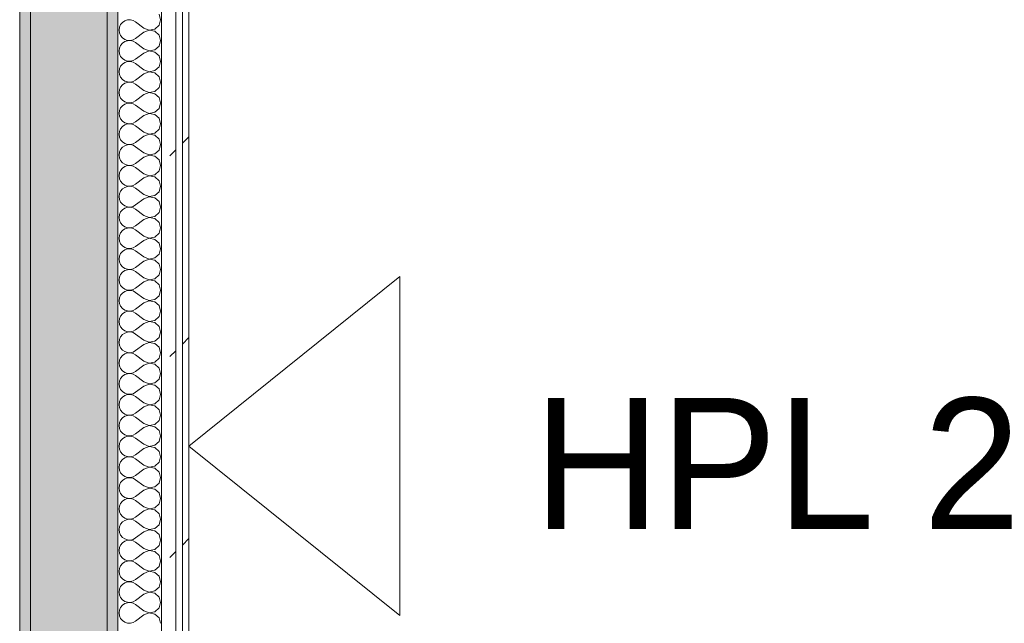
# Model space of a CAD drawing. Header units: millimetres. Extents: x -40968 to 77376, y -17881 to 4746.
# Tile 45 of 180: x -23118 to -22217, y 124 to 676. Entities that reach past the tile are written whole.
import ezdxf

# ---------------------------------------------------------------- set-up
doc = ezdxf.new("R2010")
doc.units = ezdxf.units.MM
doc.header["$MEASUREMENT"] = 0
doc.linetypes.add('Wipeout_Contour', pattern=[1000, 0, -1000])
doc.layers.add('12_FAÇ_Façana', color=7, linetype='Continuous')
doc.layers.add('Nuevo_08_E_Envans secs', color=7, linetype='Continuous')
for name, color, linetype, lineweight, true_color in [('12_FAÇ_Façana_Pluma_Nº__102', 7, 'Continuous', 5, 0xcccccc), ('12_FAÇ_Façana_Pluma_Nº__176', 7, 'Continuous', 15, 0x93a0c6), ('Nuevo_08_E_Envans secs_Pluma_Nº__102', 7, 'Continuous', 5, 0xcccccc), ('Nuevo_08_E_Envans secs_Pluma_Nº__171', 171, 'Continuous', 13, 0xaaaaff), ('Nuevo_08_E_Envans secs_Pluma_Nº__177', 7, 'Continuous', 15, 0xf7e046)]:
    doc.layers.add(name, color=color, linetype=linetype, lineweight=lineweight, true_color=true_color)
for name, color, linetype, lineweight in [('12_FAÇ_Façana_Pluma_Nº__7', 7, 'Continuous', 5), ('Nuevo_01_2D_Acabats_Pluma_Nº__20', 1, 'Continuous', 5), ('Nuevo_08_E_Envans secs_Pluma_Nº__1', 7, 'Continuous', 5)]:
    doc.layers.add(name, color=color, linetype=linetype, lineweight=lineweight)
doc.styles.add('Estilo_Generado_1', font='txt')
pattern_1 = [(45, (0, 0), (-183.8478, 183.8478), [195, -65]), (45, (7e-14, 183.85), (-183.8478, 183.8478), [195, -65])]

# ---------------------------------------------------------------- blocks, each defined once
blk = doc.blocks.new('Muro_60_5', base_point=(-23028.42, -1193.98))
at = {"layer": '12_FAÇ_Façana_Pluma_Nº__102', "linetype": 'Continuous', "lineweight": 0, "true_color": 0xe5e5e5}
blk.add_hatch(color=254, dxfattribs=at).paths.add_polyline_path([(-23108.42, 2009.55), (-23108.42, -1193.98), (-23038.42, -1193.98), (-23038.42, 2009.55)])
at = {"layer": '12_FAÇ_Façana_Pluma_Nº__176', "linetype": 'Continuous', "lineweight": 0, "true_color": 0x495063}
for points in [[(-23036.6, 2099.55), (-23038.42, 2097.33), (-23038.42, -1153.98), (-23028.42, -1153.98), (-23028.42, 2099.55)], [(-23118.42, 1999.55), (-23118.42, -1153.98), (-23108.42, -1153.98), (-23108.42, 1999.55)]]:
    blk.add_hatch(color=251, dxfattribs=at).paths.add_polyline_path(points)
at = {"layer": '12_FAÇ_Façana_Pluma_Nº__7', "color": 7, "linetype": 'Continuous', "lineweight": 5}
for p, q in [((-23108.42, 2009.55), (-23108.42, -1153.98)), ((-23038.42, -1153.98), (-23038.42, 2009.55))]:
    blk.add_line(p, q, dxfattribs=at)
at = {"layer": '12_FAÇ_Façana_Pluma_Nº__7', "color": 7, "linetype": 'Continuous', "lineweight": 5, "flags": 128}
for points in [[(-23028.42, -1153.98), (-23028.42, 2109.55)], [(-23118.42, 1999.55), (-23118.42, -1153.98)]]:
    blk.add_lwpolyline(points, dxfattribs=at)
blk = doc.blocks.new('*X227')
at = {"layer": 'Nuevo_08_E_Envans secs_Pluma_Nº__102', "color": 254, "linetype": 'Continuous', "lineweight": 5, "true_color": 0xcccccc}
for p, q in [((-22989.37, 676.19), (-22990.79, 681.2)), ((-23027.1, 669.27), (-23027.47, 666.67)), ((-23026.04, 671.67), (-23027.1, 669.27)), ((-23024.37, 673.7), (-23026.04, 671.67)), ((-23022.2, 675.19), (-23024.37, 673.7)), ((-23019.71, 676.02), (-23022.2, 675.19)), ((-23017.09, 676.15), (-23019.71, 676.02)), ((-23014.53, 675.56), (-23017.09, 676.15)), ((-23012.23, 674.29), (-23014.53, 675.56)), ((-23004.61, 668.57), (-23012.23, 674.29)), ((-23004.61, 668.57), (-22999.75, 666.71)), ((-22999.75, 666.71), (-22994.63, 667.67)), ((-22994.63, 667.67), (-22990.79, 671.18)), ((-22990.79, 671.18), (-22989.37, 676.19)), ((-23027.47, 666.67), (-23027.1, 664.06)), ((-23027.1, 664.06), (-23026.04, 661.66)), ((-23026.04, 661.66), (-23024.37, 659.64)), ((-23024.37, 659.64), (-23022.2, 658.15)), ((-23014.53, 657.78), (-23012.23, 659.05)), ((-23004.61, 664.76), (-23012.23, 659.05)), ((-22999.75, 666.63), (-23004.61, 664.76)), ((-22994.63, 665.66), (-22999.75, 666.63)), ((-22990.79, 662.15), (-22994.63, 665.66)), ((-22989.37, 657.14), (-22990.79, 662.15)), ((-23027.1, 650.22), (-23027.47, 647.62)), ((-23026.04, 652.63), (-23027.1, 650.22)), ((-23024.37, 654.65), (-23026.04, 652.63)), ((-23022.2, 656.14), (-23024.37, 654.65)), ((-23022.2, 658.15), (-23019.71, 657.31)), ((-23019.71, 656.98), (-23022.2, 656.14)), ((-23019.71, 657.31), (-23017.09, 657.18)), ((-23017.09, 657.1), (-23019.71, 656.98)), ((-23017.09, 657.18), (-23014.53, 657.78)), ((-23014.53, 656.51), (-23017.09, 657.1)), ((-23012.23, 655.24), (-23014.53, 656.51)), ((-23004.61, 649.52), (-23012.23, 655.24)), ((-23004.61, 649.52), (-22999.75, 647.66)), ((-22994.63, 648.62), (-22990.79, 652.14)), ((-22990.79, 652.14), (-22989.37, 657.14)), ((-23027.47, 647.62), (-23027.1, 645.02)), ((-23027.1, 645.02), (-23026.04, 642.61)), ((-23026.04, 642.61), (-23024.37, 640.59)), ((-23024.37, 640.59), (-23022.2, 639.1)), ((-23004.61, 645.71), (-23012.23, 640)), ((-22999.75, 647.58), (-23004.61, 645.71)), ((-22999.75, 647.66), (-22994.63, 648.62)), ((-22994.63, 646.61), (-22999.75, 647.58)), ((-22990.79, 643.1), (-22994.63, 646.61)), ((-22989.37, 638.1), (-22990.79, 643.1)), ((-23026.04, 633.58), (-23027.1, 631.17)), ((-23024.37, 635.6), (-23026.04, 633.58)), ((-23022.2, 637.09), (-23024.37, 635.6)), ((-23022.2, 639.1), (-23019.71, 638.26)), ((-23019.71, 637.93), (-23022.2, 637.09)), ((-23019.71, 638.26), (-23017.09, 638.13)), ((-23017.09, 638.06), (-23019.71, 637.93)), ((-23017.09, 638.13), (-23014.53, 638.73)), ((-23014.53, 637.46), (-23017.09, 638.06)), ((-23014.53, 638.73), (-23012.23, 640)), ((-23012.23, 636.19), (-23014.53, 637.46)), ((-23004.61, 630.48), (-23012.23, 636.19)), ((-22994.63, 629.58), (-22990.79, 633.09)), ((-22990.79, 633.09), (-22989.37, 638.1)), ((-23027.1, 631.17), (-23027.47, 628.57)), ((-23027.47, 628.57), (-23027.1, 625.97)), ((-23027.1, 625.97), (-23026.04, 623.56)), ((-23026.04, 623.56), (-23024.37, 621.54)), ((-23004.61, 626.67), (-23012.23, 620.95)), ((-23004.61, 630.48), (-22999.75, 628.61)), ((-22999.75, 628.53), (-23004.61, 626.67)), ((-22999.75, 628.61), (-22994.63, 629.58)), ((-22994.63, 627.57), (-22999.75, 628.53)), ((-22990.79, 624.05), (-22994.63, 627.57)), ((-22989.37, 619.05), (-22990.79, 624.05)), ((-23026.04, 614.53), (-23027.1, 612.13)), ((-23024.37, 616.55), (-23026.04, 614.53)), ((-23024.37, 621.54), (-23022.2, 620.05)), ((-23022.2, 618.04), (-23024.37, 616.55)), ((-23022.2, 620.05), (-23019.71, 619.21)), ((-23019.71, 618.88), (-23022.2, 618.04)), ((-23019.71, 619.21), (-23017.09, 619.09)), ((-23017.09, 619.01), (-23019.71, 618.88)), ((-23017.09, 619.09), (-23014.53, 619.68)), ((-23014.53, 618.41), (-23017.09, 619.01)), ((-23014.53, 619.68), (-23012.23, 620.95)), ((-23012.23, 617.14), (-23014.53, 618.41)), ((-23004.61, 611.43), (-23012.23, 617.14)), ((-22994.63, 610.53), (-22990.79, 614.04)), ((-22990.79, 614.04), (-22989.37, 619.05)), ((-23027.1, 612.13), (-23027.47, 609.52)), ((-23027.47, 609.52), (-23027.1, 606.92)), ((-23027.1, 606.92), (-23026.04, 604.52)), ((-23026.04, 604.52), (-23024.37, 602.49)), ((-23004.61, 607.62), (-23012.23, 601.9)), ((-23004.61, 611.43), (-22999.75, 609.56)), ((-22999.75, 609.49), (-23004.61, 607.62)), ((-22999.75, 609.56), (-22994.63, 610.53)), ((-22994.63, 608.52), (-22999.75, 609.49)), ((-22990.79, 605.01), (-22994.63, 608.52)), ((-22989.37, 600), (-22990.79, 605.01)), ((-23026.04, 595.48), (-23027.1, 593.08)), ((-23024.37, 597.51), (-23026.04, 595.48)), ((-23024.37, 602.49), (-23022.2, 601.01)), ((-23022.2, 598.99), (-23024.37, 597.51)), ((-23022.2, 601.01), (-23019.71, 600.17)), ((-23019.71, 599.83), (-23022.2, 598.99)), ((-23019.71, 600.17), (-23017.09, 600.04)), ((-23017.09, 599.96), (-23019.71, 599.83)), ((-23017.09, 600.04), (-23014.53, 600.63)), ((-23014.53, 599.37), (-23017.09, 599.96)), ((-23014.53, 600.63), (-23012.23, 601.9)), ((-23012.23, 598.1), (-23014.53, 599.37)), ((-23004.61, 592.38), (-23012.23, 598.1)), ((-22990.79, 594.99), (-22989.37, 600)), ((-23027.1, 593.08), (-23027.47, 590.48)), ((-23027.47, 590.48), (-23027.1, 587.87)), ((-23027.1, 587.87), (-23026.04, 585.47)), ((-23004.61, 588.57), (-23012.23, 582.86)), ((-23004.61, 592.38), (-22999.75, 590.51)), ((-22999.75, 590.44), (-23004.61, 588.57)), ((-22999.75, 590.51), (-22994.63, 591.48)), ((-22994.63, 589.47), (-22999.75, 590.44)), ((-22994.63, 591.48), (-22990.79, 594.99)), ((-22990.79, 585.96), (-22994.63, 589.47)), ((-23026.04, 585.47), (-23024.37, 583.45)), ((-23024.37, 578.46), (-23026.04, 576.44)), ((-23024.37, 583.45), (-23022.2, 581.96)), ((-23022.2, 579.95), (-23024.37, 578.46)), ((-23022.2, 581.96), (-23019.71, 581.12)), ((-23019.71, 580.79), (-23022.2, 579.95)), ((-23019.71, 581.12), (-23017.09, 580.99)), ((-23017.09, 580.91), (-23019.71, 580.79)), ((-23017.09, 580.99), (-23014.53, 581.59)), ((-23014.53, 580.32), (-23017.09, 580.91)), ((-23014.53, 581.59), (-23012.23, 582.86)), ((-23012.23, 579.05), (-23014.53, 580.32)), ((-23004.61, 573.33), (-23012.23, 579.05)), ((-22989.37, 580.95), (-22990.79, 585.96)), ((-22990.79, 575.95), (-22989.37, 580.95)), ((-23027.1, 574.03), (-23027.47, 571.43)), ((-23027.47, 571.43), (-23027.1, 568.83)), ((-23026.04, 576.44), (-23027.1, 574.03)), ((-23027.1, 568.83), (-23026.04, 566.42)), ((-23004.61, 569.52), (-23012.23, 563.81)), ((-23004.61, 573.33), (-22999.75, 571.47)), ((-22999.75, 571.39), (-23004.61, 569.52)), ((-22999.75, 571.47), (-22994.63, 572.43)), ((-22994.63, 570.42), (-22999.75, 571.39)), ((-22994.63, 572.43), (-22990.79, 575.95)), ((-22990.79, 566.91), (-22994.63, 570.42)), ((-23026.04, 566.42), (-23024.37, 564.4)), ((-23024.37, 559.41), (-23026.04, 557.39)), ((-23024.37, 564.4), (-23022.2, 562.91)), ((-23022.2, 560.9), (-23024.37, 559.41)), ((-23022.2, 562.91), (-23019.71, 562.07)), ((-23019.71, 561.74), (-23022.2, 560.9)), ((-23019.71, 562.07), (-23017.09, 561.94)), ((-23017.09, 561.87), (-23019.71, 561.74)), ((-23017.09, 561.94), (-23014.53, 562.54)), ((-23014.53, 561.27), (-23017.09, 561.87)), ((-23014.53, 562.54), (-23012.23, 563.81)), ((-23012.23, 560), (-23014.53, 561.27)), ((-23004.61, 554.29), (-23012.23, 560)), ((-22989.37, 561.9), (-22990.79, 566.91)), ((-22990.79, 556.9), (-22989.37, 561.9)), ((-23027.1, 554.98), (-23027.47, 552.38)), ((-23027.47, 552.38), (-23027.1, 549.78)), ((-23026.04, 557.39), (-23027.1, 554.98)), ((-23004.61, 550.48), (-23012.23, 544.76)), ((-23004.61, 554.29), (-22999.75, 552.42)), ((-22999.75, 552.34), (-23004.61, 550.48)), ((-22999.75, 552.42), (-22994.63, 553.39)), ((-22994.63, 551.38), (-22999.75, 552.34)), ((-22994.63, 553.39), (-22990.79, 556.9)), ((-22990.79, 547.86), (-22994.63, 551.38)), ((-23027.1, 549.78), (-23026.04, 547.37)), ((-23026.04, 547.37), (-23024.37, 545.35)), ((-23024.37, 545.35), (-23022.2, 543.86)), ((-23022.2, 541.85), (-23024.37, 540.36)), ((-23022.2, 543.86), (-23019.71, 543.02)), ((-23019.71, 542.69), (-23022.2, 541.85)), ((-23019.71, 543.02), (-23017.09, 542.9)), ((-23017.09, 542.82), (-23019.71, 542.69)), ((-23017.09, 542.9), (-23014.53, 543.49)), ((-23014.53, 542.22), (-23017.09, 542.82)), ((-23014.53, 543.49), (-23012.23, 544.76)), ((-23012.23, 540.95), (-23014.53, 542.22)), ((-22989.37, 542.86), (-22990.79, 547.86)), ((-22990.79, 537.85), (-22989.37, 542.86)), ((-23027.1, 535.94), (-23027.47, 533.33)), ((-23027.47, 533.33), (-23027.1, 530.73)), ((-23026.04, 538.34), (-23027.1, 535.94)), ((-23024.37, 540.36), (-23026.04, 538.34)), ((-23004.61, 535.24), (-23012.23, 540.95)), ((-23004.61, 535.24), (-22999.75, 533.37)), ((-22999.75, 533.29), (-23004.61, 531.43)), ((-22999.75, 533.37), (-22994.63, 534.34)), ((-22994.63, 532.33), (-22999.75, 533.29)), ((-22994.63, 534.34), (-22990.79, 537.85)), ((-22990.79, 528.82), (-22994.63, 532.33)), ((-23027.1, 530.73), (-23026.04, 528.33)), ((-23026.04, 528.33), (-23024.37, 526.3)), ((-23024.37, 526.3), (-23022.2, 524.81)), ((-23022.2, 524.81), (-23019.71, 523.98)), ((-23019.71, 523.64), (-23022.2, 522.8)), ((-23019.71, 523.98), (-23017.09, 523.85)), ((-23017.09, 523.77), (-23019.71, 523.64)), ((-23017.09, 523.85), (-23014.53, 524.44)), ((-23014.53, 523.18), (-23017.09, 523.77)), ((-23014.53, 524.44), (-23012.23, 525.71)), ((-23012.23, 521.9), (-23014.53, 523.18)), ((-23004.61, 531.43), (-23012.23, 525.71)), ((-22989.37, 523.81), (-22990.79, 528.82)), ((-22990.79, 518.8), (-22989.37, 523.81)), ((-23027.1, 516.89), (-23027.47, 514.29)), ((-23027.47, 514.29), (-23027.1, 511.68)), ((-23026.04, 519.29), (-23027.1, 516.89)), ((-23024.37, 521.32), (-23026.04, 519.29)), ((-23022.2, 522.8), (-23024.37, 521.32)), ((-23004.61, 516.19), (-23012.23, 521.9)), ((-23004.61, 516.19), (-22999.75, 514.32)), ((-22999.75, 514.25), (-23004.61, 512.38)), ((-22999.75, 514.32), (-22994.63, 515.29)), ((-22994.63, 513.28), (-22999.75, 514.25)), ((-22994.63, 515.29), (-22990.79, 518.8)), ((-23027.1, 511.68), (-23026.04, 509.28)), ((-23026.04, 509.28), (-23024.37, 507.26)), ((-23024.37, 507.26), (-23022.2, 505.77)), ((-23022.2, 505.77), (-23019.71, 504.93)), ((-23017.09, 504.8), (-23014.53, 505.4)), ((-23014.53, 505.4), (-23012.23, 506.67)), ((-23004.61, 512.38), (-23012.23, 506.67)), ((-22990.79, 509.77), (-22994.63, 513.28)), ((-22989.37, 504.76), (-22990.79, 509.77)), ((-23027.1, 497.84), (-23027.47, 495.24)), ((-23026.04, 500.25), (-23027.1, 497.84)), ((-23024.37, 502.27), (-23026.04, 500.25)), ((-23022.2, 503.76), (-23024.37, 502.27)), ((-23019.71, 504.6), (-23022.2, 503.76)), ((-23019.71, 504.93), (-23017.09, 504.8)), ((-23017.09, 504.72), (-23019.71, 504.6)), ((-23014.53, 504.13), (-23017.09, 504.72)), ((-23012.23, 502.86), (-23014.53, 504.13)), ((-23004.61, 497.14), (-23012.23, 502.86)), ((-23004.61, 497.14), (-22999.75, 495.28)), ((-22999.75, 495.28), (-22994.63, 496.24)), ((-22994.63, 496.24), (-22990.79, 499.75)), ((-22990.79, 499.75), (-22989.37, 504.76)), ((-23027.47, 495.24), (-23027.1, 492.64)), ((-23027.1, 492.64), (-23026.04, 490.23)), ((-23026.04, 490.23), (-23024.37, 488.21)), ((-23024.37, 488.21), (-23022.2, 486.72)), ((-23014.53, 486.35), (-23012.23, 487.62)), ((-23004.61, 493.33), (-23012.23, 487.62)), ((-22999.75, 495.2), (-23004.61, 493.33)), ((-22994.63, 494.23), (-22999.75, 495.2)), ((-22990.79, 490.72), (-22994.63, 494.23)), ((-22989.37, 485.71), (-22990.79, 490.72)), ((-23027.1, 478.79), (-23027.47, 476.19)), ((-23026.04, 481.2), (-23027.1, 478.79)), ((-23024.37, 483.22), (-23026.04, 481.2)), ((-23022.2, 484.71), (-23024.37, 483.22)), ((-23022.2, 486.72), (-23019.71, 485.88)), ((-23019.71, 485.55), (-23022.2, 484.71)), ((-23019.71, 485.88), (-23017.09, 485.75)), ((-23017.09, 485.68), (-23019.71, 485.55)), ((-23017.09, 485.75), (-23014.53, 486.35)), ((-23014.53, 485.08), (-23017.09, 485.68)), ((-23012.23, 483.81), (-23014.53, 485.08)), ((-23004.61, 478.1), (-23012.23, 483.81)), ((-23004.61, 478.1), (-22999.75, 476.23)), ((-22994.63, 477.2), (-22990.79, 480.71)), ((-22990.79, 480.71), (-22989.37, 485.71)), ((-23027.47, 476.19), (-23027.1, 473.59)), ((-23027.1, 473.59), (-23026.04, 471.18)), ((-23026.04, 471.18), (-23024.37, 469.16)), ((-23024.37, 469.16), (-23022.2, 467.67)), ((-23004.61, 474.29), (-23012.23, 468.57)), ((-22999.75, 476.15), (-23004.61, 474.29)), ((-22999.75, 476.23), (-22994.63, 477.2)), ((-22994.63, 475.19), (-22999.75, 476.15)), ((-22990.79, 471.67), (-22994.63, 475.19)), ((-22989.37, 466.67), (-22990.79, 471.67)), ((-23026.04, 462.15), (-23027.1, 459.75)), ((-23024.37, 464.17), (-23026.04, 462.15)), ((-23022.2, 465.66), (-23024.37, 464.17)), ((-23022.2, 467.67), (-23019.71, 466.83)), ((-23019.71, 466.5), (-23022.2, 465.66)), ((-23019.71, 466.83), (-23017.09, 466.71)), ((-23017.09, 466.63), (-23019.71, 466.5)), ((-23017.09, 466.71), (-23014.53, 467.3)), ((-23014.53, 466.03), (-23017.09, 466.63)), ((-23014.53, 467.3), (-23012.23, 468.57)), ((-23012.23, 464.76), (-23014.53, 466.03)), ((-23004.61, 459.05), (-23012.23, 464.76)), ((-22994.63, 458.15), (-22990.79, 461.66)), ((-22990.79, 461.66), (-22989.37, 466.67)), ((-23027.1, 459.75), (-23027.47, 457.14)), ((-23027.47, 457.14), (-23027.1, 454.54)), ((-23027.1, 454.54), (-23026.04, 452.14)), ((-23026.04, 452.14), (-23024.37, 450.11)), ((-23004.61, 455.24), (-23012.23, 449.52)), ((-23004.61, 459.05), (-22999.75, 457.18)), ((-22999.75, 457.1), (-23004.61, 455.24)), ((-22999.75, 457.18), (-22994.63, 458.15)), ((-22994.63, 456.14), (-22999.75, 457.1)), ((-22990.79, 452.63), (-22994.63, 456.14)), ((-22989.37, 447.62), (-22990.79, 452.63)), ((-23026.04, 443.1), (-23027.1, 440.7)), ((-23024.37, 445.13), (-23026.04, 443.1)), ((-23024.37, 450.11), (-23022.2, 448.62)), ((-23022.2, 446.61), (-23024.37, 445.13)), ((-23022.2, 448.62), (-23019.71, 447.78)), ((-23019.71, 447.45), (-23022.2, 446.61)), ((-23019.71, 447.78), (-23017.09, 447.66)), ((-23017.09, 447.58), (-23019.71, 447.45)), ((-23017.09, 447.66), (-23014.53, 448.25)), ((-23014.53, 446.99), (-23017.09, 447.58)), ((-23014.53, 448.25), (-23012.23, 449.52)), ((-23012.23, 445.71), (-23014.53, 446.99)), ((-23004.61, 440), (-23012.23, 445.71)), ((-22994.63, 439.1), (-22990.79, 442.61)), ((-22990.79, 442.61), (-22989.37, 447.62)), ((-23027.1, 440.7), (-23027.47, 438.1)), ((-23027.47, 438.1), (-23027.1, 435.49)), ((-23027.1, 435.49), (-23026.04, 433.09)), ((-23026.04, 433.09), (-23024.37, 431.06)), ((-23004.61, 436.19), (-23012.23, 430.48)), ((-23004.61, 440), (-22999.75, 438.13)), ((-22999.75, 438.06), (-23004.61, 436.19)), ((-22999.75, 438.13), (-22994.63, 439.1)), ((-22994.63, 437.09), (-22999.75, 438.06)), ((-22990.79, 433.58), (-22994.63, 437.09)), ((-22989.37, 428.57), (-22990.79, 433.58)), ((-23026.04, 424.05), (-23027.1, 421.65)), ((-23024.37, 426.08), (-23026.04, 424.05)), ((-23024.37, 431.06), (-23022.2, 429.58)), ((-23022.2, 427.57), (-23024.37, 426.08)), ((-23022.2, 429.58), (-23019.71, 428.74)), ((-23019.71, 428.41), (-23022.2, 427.57)), ((-23019.71, 428.74), (-23017.09, 428.61)), ((-23017.09, 428.53), (-23019.71, 428.41)), ((-23017.09, 428.61), (-23014.53, 429.2)), ((-23014.53, 427.94), (-23017.09, 428.53)), ((-23014.53, 429.2), (-23012.23, 430.48)), ((-23012.23, 426.67), (-23014.53, 427.94)), ((-23004.61, 420.95), (-23012.23, 426.67)), ((-22990.79, 423.56), (-22989.37, 428.57)), ((-23027.1, 421.65), (-23027.47, 419.05)), ((-23027.47, 419.05), (-23027.1, 416.45)), ((-23027.1, 416.45), (-23026.04, 414.04)), ((-23004.61, 417.14), (-23012.23, 411.43)), ((-23004.61, 420.95), (-22999.75, 419.09)), ((-22999.75, 419.01), (-23004.61, 417.14)), ((-22999.75, 419.09), (-22994.63, 420.05)), ((-22994.63, 418.04), (-22999.75, 419.01)), ((-22994.63, 420.05), (-22990.79, 423.56)), ((-22990.79, 414.53), (-22994.63, 418.04)), ((-23026.04, 414.04), (-23024.37, 412.02)), ((-23024.37, 407.03), (-23026.04, 405.01)), ((-23024.37, 412.02), (-23022.2, 410.53)), ((-23022.2, 408.52), (-23024.37, 407.03)), ((-23022.2, 410.53), (-23019.71, 409.69)), ((-23019.71, 409.36), (-23022.2, 408.52)), ((-23019.71, 409.69), (-23017.09, 409.56)), ((-23017.09, 409.49), (-23019.71, 409.36)), ((-23017.09, 409.56), (-23014.53, 410.16)), ((-23014.53, 408.89), (-23017.09, 409.49)), ((-23014.53, 410.16), (-23012.23, 411.43)), ((-23012.23, 407.62), (-23014.53, 408.89)), ((-23004.61, 401.9), (-23012.23, 407.62)), ((-22989.37, 409.52), (-22990.79, 414.53)), ((-22990.79, 404.52), (-22989.37, 409.52)), ((-23027.1, 402.6), (-23027.47, 400)), ((-23027.47, 400), (-23027.1, 397.4)), ((-23026.04, 405.01), (-23027.1, 402.6)), ((-23027.1, 397.4), (-23026.04, 394.99)), ((-23004.61, 398.1), (-23012.23, 392.38)), ((-23004.61, 401.9), (-22999.75, 400.04)), ((-22999.75, 399.96), (-23004.61, 398.1)), ((-22999.75, 400.04), (-22994.63, 401.01)), ((-22994.63, 398.99), (-22999.75, 399.96)), ((-22994.63, 401.01), (-22990.79, 404.52)), ((-22990.79, 395.48), (-22994.63, 398.99)), ((-23026.04, 394.99), (-23024.37, 392.97)), ((-23024.37, 387.98), (-23026.04, 385.96)), ((-23024.37, 392.97), (-23022.2, 391.48)), ((-23022.2, 389.47), (-23024.37, 387.98)), ((-23022.2, 391.48), (-23019.71, 390.64)), ((-23019.71, 390.31), (-23022.2, 389.47)), ((-23019.71, 390.64), (-23017.09, 390.51)), ((-23017.09, 390.44), (-23019.71, 390.31)), ((-23017.09, 390.51), (-23014.53, 391.11)), ((-23014.53, 389.84), (-23017.09, 390.44)), ((-23014.53, 391.11), (-23012.23, 392.38)), ((-23012.23, 388.57), (-23014.53, 389.84)), ((-23004.61, 382.86), (-23012.23, 388.57)), ((-22989.37, 390.48), (-22990.79, 395.48)), ((-22990.79, 385.47), (-22989.37, 390.48)), ((-23027.1, 383.55), (-23027.47, 380.95)), ((-23027.47, 380.95), (-23027.1, 378.35)), ((-23026.04, 385.96), (-23027.1, 383.55)), ((-23004.61, 379.05), (-23012.23, 373.33)), ((-23004.61, 382.86), (-22999.75, 380.99)), ((-22999.75, 380.91), (-23004.61, 379.05)), ((-22999.75, 380.99), (-22994.63, 381.96)), ((-22994.63, 379.95), (-22999.75, 380.91)), ((-22994.63, 381.96), (-22990.79, 385.47)), ((-22990.79, 376.44), (-22994.63, 379.95)), ((-23027.1, 378.35), (-23026.04, 375.95)), ((-23026.04, 375.95), (-23024.37, 373.92)), ((-23024.37, 373.92), (-23022.2, 372.43)), ((-23022.2, 370.42), (-23024.37, 368.94)), ((-23022.2, 372.43), (-23019.71, 371.59)), ((-23019.71, 371.26), (-23022.2, 370.42)), ((-23019.71, 371.59), (-23017.09, 371.47)), ((-23017.09, 371.39), (-23019.71, 371.26)), ((-23017.09, 371.47), (-23014.53, 372.06)), ((-23014.53, 370.8), (-23017.09, 371.39)), ((-23014.53, 372.06), (-23012.23, 373.33)), ((-23012.23, 369.52), (-23014.53, 370.8)), ((-22989.37, 371.43), (-22990.79, 376.44)), ((-22990.79, 366.42), (-22989.37, 371.43)), ((-23027.1, 364.51), (-23027.47, 361.9)), ((-23027.47, 361.9), (-23027.1, 359.3)), ((-23026.04, 366.91), (-23027.1, 364.51)), ((-23024.37, 368.94), (-23026.04, 366.91)), ((-23004.61, 363.81), (-23012.23, 369.52)), ((-23004.61, 363.81), (-22999.75, 361.94)), ((-22999.75, 361.87), (-23004.61, 360)), ((-22999.75, 361.94), (-22994.63, 362.91)), ((-22994.63, 360.9), (-22999.75, 361.87)), ((-22994.63, 362.91), (-22990.79, 366.42)), ((-22990.79, 357.39), (-22994.63, 360.9)), ((-23027.1, 359.3), (-23026.04, 356.9)), ((-23026.04, 356.9), (-23024.37, 354.87)), ((-23024.37, 354.87), (-23022.2, 353.39)), ((-23022.2, 353.39), (-23019.71, 352.55)), ((-23019.71, 352.22), (-23022.2, 351.38)), ((-23019.71, 352.55), (-23017.09, 352.42)), ((-23017.09, 352.34), (-23019.71, 352.22)), ((-23017.09, 352.42), (-23014.53, 353.01)), ((-23014.53, 351.75), (-23017.09, 352.34)), ((-23014.53, 353.01), (-23012.23, 354.29)), ((-23012.23, 350.48), (-23014.53, 351.75)), ((-23004.61, 360), (-23012.23, 354.29)), ((-22989.37, 352.38), (-22990.79, 357.39)), ((-22990.79, 347.37), (-22989.37, 352.38)), ((-23027.1, 345.46), (-23027.47, 342.86)), ((-23027.47, 342.86), (-23027.1, 340.25)), ((-23026.04, 347.86), (-23027.1, 345.46)), ((-23024.37, 349.89), (-23026.04, 347.86)), ((-23022.2, 351.38), (-23024.37, 349.89)), ((-23004.61, 344.76), (-23012.23, 350.48)), ((-23004.61, 344.76), (-22999.75, 342.9)), ((-22999.75, 342.82), (-23004.61, 340.95)), ((-22999.75, 342.9), (-22994.63, 343.86)), ((-22994.63, 341.85), (-22999.75, 342.82)), ((-22994.63, 343.86), (-22990.79, 347.37)), ((-23027.1, 340.25), (-23026.04, 337.85)), ((-23026.04, 337.85), (-23024.37, 335.83)), ((-23024.37, 335.83), (-23022.2, 334.34)), ((-23022.2, 334.34), (-23019.71, 333.5)), ((-23017.09, 333.37), (-23014.53, 333.97)), ((-23014.53, 333.97), (-23012.23, 335.24)), ((-23004.61, 340.95), (-23012.23, 335.24)), ((-22990.79, 338.34), (-22994.63, 341.85)), ((-22989.37, 333.33), (-22990.79, 338.34)), ((-23027.1, 326.41), (-23027.47, 323.81)), ((-23026.04, 328.82), (-23027.1, 326.41)), ((-23024.37, 330.84), (-23026.04, 328.82)), ((-23022.2, 332.33), (-23024.37, 330.84)), ((-23019.71, 333.17), (-23022.2, 332.33)), ((-23019.71, 333.5), (-23017.09, 333.37)), ((-23017.09, 333.29), (-23019.71, 333.17)), ((-23014.53, 332.7), (-23017.09, 333.29)), ((-23012.23, 331.43), (-23014.53, 332.7)), ((-23004.61, 325.71), (-23012.23, 331.43)), ((-23004.61, 325.71), (-22999.75, 323.85)), ((-22999.75, 323.85), (-22994.63, 324.81)), ((-22994.63, 324.81), (-22990.79, 328.33)), ((-22990.79, 328.33), (-22989.37, 333.33)), ((-23027.47, 323.81), (-23027.1, 321.21)), ((-23027.1, 321.21), (-23026.04, 318.8)), ((-23026.04, 318.8), (-23024.37, 316.78)), ((-23024.37, 316.78), (-23022.2, 315.29)), ((-23014.53, 314.92), (-23012.23, 316.19)), ((-23004.61, 321.9), (-23012.23, 316.19)), ((-22999.75, 323.77), (-23004.61, 321.9)), ((-22994.63, 322.8), (-22999.75, 323.77)), ((-22990.79, 319.29), (-22994.63, 322.8)), ((-22989.37, 314.29), (-22990.79, 319.29)), ((-23027.1, 307.36), (-23027.47, 304.76)), ((-23026.04, 309.77), (-23027.1, 307.36)), ((-23024.37, 311.79), (-23026.04, 309.77)), ((-23022.2, 313.28), (-23024.37, 311.79)), ((-23022.2, 315.29), (-23019.71, 314.45)), ((-23019.71, 314.12), (-23022.2, 313.28)), ((-23019.71, 314.45), (-23017.09, 314.32)), ((-23017.09, 314.25), (-23019.71, 314.12)), ((-23017.09, 314.32), (-23014.53, 314.92)), ((-23014.53, 313.65), (-23017.09, 314.25)), ((-23012.23, 312.38), (-23014.53, 313.65)), ((-23004.61, 306.67), (-23012.23, 312.38)), ((-23004.61, 306.67), (-22999.75, 304.8)), ((-22994.63, 305.77), (-22990.79, 309.28)), ((-22990.79, 309.28), (-22989.37, 314.29)), ((-23027.47, 304.76), (-23027.1, 302.16)), ((-23027.1, 302.16), (-23026.04, 299.75)), ((-23026.04, 299.75), (-23024.37, 297.73)), ((-23024.37, 297.73), (-23022.2, 296.24)), ((-23004.61, 302.86), (-23012.23, 297.14)), ((-22999.75, 304.72), (-23004.61, 302.86)), ((-22999.75, 304.8), (-22994.63, 305.77)), ((-22994.63, 303.76), (-22999.75, 304.72)), ((-22990.79, 300.25), (-22994.63, 303.76)), ((-22989.37, 295.24), (-22990.79, 300.25)), ((-23026.04, 290.72), (-23027.1, 288.32)), ((-23024.37, 292.74), (-23026.04, 290.72)), ((-23022.2, 294.23), (-23024.37, 292.74)), ((-23022.2, 296.24), (-23019.71, 295.4)), ((-23019.71, 295.07), (-23022.2, 294.23)), ((-23019.71, 295.4), (-23017.09, 295.28)), ((-23017.09, 295.2), (-23019.71, 295.07)), ((-23017.09, 295.28), (-23014.53, 295.87)), ((-23014.53, 294.6), (-23017.09, 295.2)), ((-23014.53, 295.87), (-23012.23, 297.14)), ((-23012.23, 293.33), (-23014.53, 294.6)), ((-23004.61, 287.62), (-23012.23, 293.33)), ((-22994.63, 286.72), (-22990.79, 290.23)), ((-22990.79, 290.23), (-22989.37, 295.24)), ((-23027.1, 288.32), (-23027.47, 285.71)), ((-23027.47, 285.71), (-23027.1, 283.11)), ((-23027.1, 283.11), (-23026.04, 280.71)), ((-23026.04, 280.71), (-23024.37, 278.68)), ((-23004.61, 283.81), (-23012.23, 278.1)), ((-23004.61, 287.62), (-22999.75, 285.75)), ((-22999.75, 285.68), (-23004.61, 283.81)), ((-22999.75, 285.75), (-22994.63, 286.72)), ((-22994.63, 284.71), (-22999.75, 285.68)), ((-22990.79, 281.2), (-22994.63, 284.71)), ((-22989.37, 276.19), (-22990.79, 281.2)), ((-23026.04, 271.67), (-23027.1, 269.27)), ((-23024.37, 273.7), (-23026.04, 271.67)), ((-23024.37, 278.68), (-23022.2, 277.2)), ((-23022.2, 275.19), (-23024.37, 273.7)), ((-23022.2, 277.2), (-23019.71, 276.36)), ((-23019.71, 276.02), (-23022.2, 275.19)), ((-23019.71, 276.36), (-23017.09, 276.23)), ((-23017.09, 276.15), (-23019.71, 276.02)), ((-23017.09, 276.23), (-23014.53, 276.82)), ((-23014.53, 275.56), (-23017.09, 276.15)), ((-23014.53, 276.82), (-23012.23, 278.1)), ((-23012.23, 274.29), (-23014.53, 275.56)), ((-23004.61, 268.57), (-23012.23, 274.29)), ((-22994.63, 267.67), (-22990.79, 271.18)), ((-22990.79, 271.18), (-22989.37, 276.19)), ((-23027.1, 269.27), (-23027.47, 266.67)), ((-23027.47, 266.67), (-23027.1, 264.06)), ((-23027.1, 264.06), (-23026.04, 261.66)), ((-23026.04, 261.66), (-23024.37, 259.64)), ((-23004.61, 264.76), (-23012.23, 259.05)), ((-23004.61, 268.57), (-22999.75, 266.71)), ((-22999.75, 266.63), (-23004.61, 264.76)), ((-22999.75, 266.71), (-22994.63, 267.67)), ((-22994.63, 265.66), (-22999.75, 266.63)), ((-22990.79, 262.15), (-22994.63, 265.66)), ((-22989.37, 257.14), (-22990.79, 262.15)), ((-23026.04, 252.63), (-23027.1, 250.22)), ((-23024.37, 254.65), (-23026.04, 252.63)), ((-23024.37, 259.64), (-23022.2, 258.15)), ((-23022.2, 256.14), (-23024.37, 254.65)), ((-23022.2, 258.15), (-23019.71, 257.31)), ((-23019.71, 256.98), (-23022.2, 256.14)), ((-23019.71, 257.31), (-23017.09, 257.18)), ((-23017.09, 257.1), (-23019.71, 256.98)), ((-23017.09, 257.18), (-23014.53, 257.78)), ((-23014.53, 256.51), (-23017.09, 257.1)), ((-23014.53, 257.78), (-23012.23, 259.05)), ((-23012.23, 255.24), (-23014.53, 256.51)), ((-23004.61, 249.52), (-23012.23, 255.24)), ((-22990.79, 252.14), (-22989.37, 257.14)), ((-23027.1, 250.22), (-23027.47, 247.62)), ((-23027.47, 247.62), (-23027.1, 245.02)), ((-23027.1, 245.02), (-23026.04, 242.61)), ((-23004.61, 245.71), (-23012.23, 240)), ((-23004.61, 249.52), (-22999.75, 247.66)), ((-22999.75, 247.58), (-23004.61, 245.71)), ((-22999.75, 247.66), (-22994.63, 248.62)), ((-22994.63, 246.61), (-22999.75, 247.58)), ((-22994.63, 248.62), (-22990.79, 252.14)), ((-22990.79, 243.1), (-22994.63, 246.61)), ((-23026.04, 242.61), (-23024.37, 240.59)), ((-23024.37, 235.6), (-23026.04, 233.58)), ((-23024.37, 240.59), (-23022.2, 239.1)), ((-23022.2, 237.09), (-23024.37, 235.6)), ((-23022.2, 239.1), (-23019.71, 238.26)), ((-23019.71, 237.93), (-23022.2, 237.09)), ((-23019.71, 238.26), (-23017.09, 238.13)), ((-23017.09, 238.06), (-23019.71, 237.93)), ((-23017.09, 238.13), (-23014.53, 238.73)), ((-23014.53, 237.46), (-23017.09, 238.06)), ((-23014.53, 238.73), (-23012.23, 240)), ((-23012.23, 236.19), (-23014.53, 237.46)), ((-23004.61, 230.48), (-23012.23, 236.19)), ((-22989.37, 238.1), (-22990.79, 243.1)), ((-22990.79, 233.09), (-22989.37, 238.1)), ((-23027.1, 231.17), (-23027.47, 228.57)), ((-23027.47, 228.57), (-23027.1, 225.97)), ((-23026.04, 233.58), (-23027.1, 231.17)), ((-23027.1, 225.97), (-23026.04, 223.56)), ((-23004.61, 226.67), (-23012.23, 220.95)), ((-23004.61, 230.48), (-22999.75, 228.61)), ((-22999.75, 228.53), (-23004.61, 226.67)), ((-22999.75, 228.61), (-22994.63, 229.58)), ((-22994.63, 227.57), (-22999.75, 228.53)), ((-22994.63, 229.58), (-22990.79, 233.09)), ((-22990.79, 224.05), (-22994.63, 227.57)), ((-23026.04, 223.56), (-23024.37, 221.54)), ((-23024.37, 216.55), (-23026.04, 214.53)), ((-23024.37, 221.54), (-23022.2, 220.05)), ((-23022.2, 218.04), (-23024.37, 216.55)), ((-23022.2, 220.05), (-23019.71, 219.21)), ((-23019.71, 218.88), (-23022.2, 218.04)), ((-23019.71, 219.21), (-23017.09, 219.09)), ((-23017.09, 219.01), (-23019.71, 218.88)), ((-23017.09, 219.09), (-23014.53, 219.68)), ((-23014.53, 218.41), (-23017.09, 219.01)), ((-23014.53, 219.68), (-23012.23, 220.95)), ((-23012.23, 217.14), (-23014.53, 218.41)), ((-23004.61, 211.43), (-23012.23, 217.14)), ((-22989.37, 219.05), (-22990.79, 224.05)), ((-22990.79, 214.04), (-22989.37, 219.05)), ((-23027.1, 212.13), (-23027.47, 209.52)), ((-23027.47, 209.52), (-23027.1, 206.92)), ((-23026.04, 214.53), (-23027.1, 212.13)), ((-23004.61, 207.62), (-23012.23, 201.9)), ((-23004.61, 211.43), (-22999.75, 209.56)), ((-22999.75, 209.49), (-23004.61, 207.62)), ((-22999.75, 209.56), (-22994.63, 210.53)), ((-22994.63, 208.52), (-22999.75, 209.49)), ((-22994.63, 210.53), (-22990.79, 214.04)), ((-22990.79, 205.01), (-22994.63, 208.52)), ((-23027.1, 206.92), (-23026.04, 204.52)), ((-23026.04, 204.52), (-23024.37, 202.49)), ((-23024.37, 202.49), (-23022.2, 201.01)), ((-23022.2, 198.99), (-23024.37, 197.51)), ((-23022.2, 201.01), (-23019.71, 200.17)), ((-23019.71, 199.83), (-23022.2, 198.99)), ((-23019.71, 200.17), (-23017.09, 200.04)), ((-23017.09, 199.96), (-23019.71, 199.83)), ((-23017.09, 200.04), (-23014.53, 200.63)), ((-23014.53, 199.37), (-23017.09, 199.96)), ((-23014.53, 200.63), (-23012.23, 201.9)), ((-23012.23, 198.1), (-23014.53, 199.37)), ((-22989.37, 200), (-22990.79, 205.01)), ((-22990.79, 194.99), (-22989.37, 200)), ((-23027.1, 193.08), (-23027.47, 190.48)), ((-23027.47, 190.48), (-23027.1, 187.87)), ((-23026.04, 195.48), (-23027.1, 193.08)), ((-23024.37, 197.51), (-23026.04, 195.48)), ((-23004.61, 192.38), (-23012.23, 198.1)), ((-23004.61, 192.38), (-22999.75, 190.51)), ((-22999.75, 190.44), (-23004.61, 188.57)), ((-22999.75, 190.51), (-22994.63, 191.48)), ((-22994.63, 189.47), (-22999.75, 190.44)), ((-22994.63, 191.48), (-22990.79, 194.99)), ((-22990.79, 185.96), (-22994.63, 189.47)), ((-23027.1, 187.87), (-23026.04, 185.47)), ((-23026.04, 185.47), (-23024.37, 183.45)), ((-23024.37, 183.45), (-23022.2, 181.96)), ((-23022.2, 181.96), (-23019.71, 181.12)), ((-23019.71, 180.79), (-23022.2, 179.95)), ((-23019.71, 181.12), (-23017.09, 180.99)), ((-23017.09, 180.91), (-23019.71, 180.79)), ((-23017.09, 180.99), (-23014.53, 181.59)), ((-23014.53, 180.32), (-23017.09, 180.91)), ((-23014.53, 181.59), (-23012.23, 182.86)), ((-23004.61, 188.57), (-23012.23, 182.86)), ((-22989.37, 180.95), (-22990.79, 185.96)), ((-22990.79, 175.95), (-22989.37, 180.95)), ((-23027.1, 174.03), (-23027.47, 171.43)), ((-23027.47, 171.43), (-23027.1, 168.83)), ((-23026.04, 176.44), (-23027.1, 174.03)), ((-23024.37, 178.46), (-23026.04, 176.44)), ((-23022.2, 179.95), (-23024.37, 178.46)), ((-23012.23, 179.05), (-23014.53, 180.32)), ((-23004.61, 173.33), (-23012.23, 179.05)), ((-23004.61, 173.33), (-22999.75, 171.47)), ((-22999.75, 171.39), (-23004.61, 169.52)), ((-22999.75, 171.47), (-22994.63, 172.43)), ((-22994.63, 170.42), (-22999.75, 171.39)), ((-22994.63, 172.43), (-22990.79, 175.95)), ((-23027.1, 168.83), (-23026.04, 166.42)), ((-23026.04, 166.42), (-23024.37, 164.4)), ((-23024.37, 164.4), (-23022.2, 162.91)), ((-23022.2, 162.91), (-23019.71, 162.07)), ((-23017.09, 161.94), (-23014.53, 162.54)), ((-23014.53, 162.54), (-23012.23, 163.81)), ((-23004.61, 169.52), (-23012.23, 163.81)), ((-22990.79, 166.91), (-22994.63, 170.42)), ((-22989.37, 161.9), (-22990.79, 166.91)), ((-23027.1, 154.98), (-23027.47, 152.38)), ((-23026.04, 157.39), (-23027.1, 154.98)), ((-23024.37, 159.41), (-23026.04, 157.39)), ((-23022.2, 160.9), (-23024.37, 159.41)), ((-23019.71, 161.74), (-23022.2, 160.9)), ((-23019.71, 162.07), (-23017.09, 161.94)), ((-23017.09, 161.87), (-23019.71, 161.74)), ((-23014.53, 161.27), (-23017.09, 161.87)), ((-23012.23, 160), (-23014.53, 161.27)), ((-23004.61, 154.29), (-23012.23, 160)), ((-23004.61, 154.29), (-22999.75, 152.42)), ((-22999.75, 152.42), (-22994.63, 153.39)), ((-22994.63, 153.39), (-22990.79, 156.9)), ((-22990.79, 156.9), (-22989.37, 161.9)), ((-23027.47, 152.38), (-23027.1, 149.78)), ((-23027.1, 149.78), (-23026.04, 147.37)), ((-23026.04, 147.37), (-23024.37, 145.35)), ((-23024.37, 145.35), (-23022.2, 143.86)), ((-23014.53, 143.49), (-23012.23, 144.76)), ((-23004.61, 150.48), (-23012.23, 144.76)), ((-22999.75, 152.34), (-23004.61, 150.48)), ((-22994.63, 151.38), (-22999.75, 152.34)), ((-22990.79, 147.86), (-22994.63, 151.38)), ((-22989.37, 142.86), (-22990.79, 147.86)), ((-23027.1, 135.94), (-23027.47, 133.33)), ((-23026.04, 138.34), (-23027.1, 135.94)), ((-23024.37, 140.36), (-23026.04, 138.34)), ((-23022.2, 141.85), (-23024.37, 140.36)), ((-23022.2, 143.86), (-23019.71, 143.02)), ((-23019.71, 142.69), (-23022.2, 141.85)), ((-23019.71, 143.02), (-23017.09, 142.9)), ((-23017.09, 142.82), (-23019.71, 142.69)), ((-23017.09, 142.9), (-23014.53, 143.49)), ((-23014.53, 142.22), (-23017.09, 142.82)), ((-23012.23, 140.95), (-23014.53, 142.22)), ((-23004.61, 135.24), (-23012.23, 140.95)), ((-22994.63, 134.34), (-22990.79, 137.85)), ((-22990.79, 137.85), (-22989.37, 142.86)), ((-23027.47, 133.33), (-23027.1, 130.73)), ((-23027.1, 130.73), (-23026.04, 128.33)), ((-23026.04, 128.33), (-23024.37, 126.3)), ((-23024.37, 126.3), (-23022.2, 124.81)), ((-23004.61, 131.43), (-23012.23, 125.71)), ((-23004.61, 135.24), (-22999.75, 133.37)), ((-22999.75, 133.29), (-23004.61, 131.43)), ((-22999.75, 133.37), (-22994.63, 134.34)), ((-22994.63, 132.33), (-22999.75, 133.29)), ((-22990.79, 128.82), (-22994.63, 132.33)), ((-22989.37, 123.81), (-22990.79, 128.82)), ((-23022.2, 124.81), (-23019.71, 123.98)), ((-23019.71, 123.98), (-23017.09, 123.85)), ((-23017.09, 123.85), (-23014.53, 124.44)), ((-23014.53, 124.44), (-23012.23, 125.71))]:
    blk.add_line(p, q, dxfattribs=at)
blk = doc.blocks.new('Muro_89_5', base_point=(-23028.42, -1193.98))
at = {"layer": 'Nuevo_08_E_Envans secs_Pluma_Nº__1', "color": 7, "linetype": 'Continuous', "lineweight": 5, "flags": 128}
blk.add_lwpolyline([(-23028.42, 1963.55), (-23028.42, -1128.98)], dxfattribs=at)
at = {"color": 254, "linetype": 'Wipeout_Contour', "lineweight": 0, "ltscale": 92150.5604}
blk.add_wipeout([(-22975.42, -1128.98), (-22975.42, 1963.55), (-22988.42, 1963.55), (-22988.42, -1128.98)], dxfattribs=at).dxf.layer = 'Nuevo_08_E_Envans secs'
at = {"color": 254, "linetype": 'Wipeout_Contour', "lineweight": 0, "ltscale": 92088.710354}
blk.add_wipeout([(-22963.42, -1128.98), (-22963.42, 1963.55), (-22969.42, 1963.55), (-22969.42, -1128.98)], dxfattribs=at).dxf.layer = 'Nuevo_08_E_Envans secs'
at = {"layer": 'Nuevo_08_E_Envans secs_Pluma_Nº__171', "linetype": 'Continuous', "lineweight": 13, "true_color": 0xaaaaff}
h = blk.add_hatch(dxfattribs=at)
h.set_pattern_fill('Panellat_HPL_0005', color=161, style=0, pattern_type=2)
h.set_pattern_definition(pattern_1)
h.paths.add_polyline_path([(-22963.42, -1128.98), (-22963.42, 1963.55), (-22969.42, 1963.55), (-22969.42, -1128.98)])
at = {"layer": 'Nuevo_08_E_Envans secs_Pluma_Nº__177', "linetype": 'Continuous', "lineweight": 15, "true_color": 0xf7e046}
h = blk.add_hatch(dxfattribs=at)
h.set_pattern_fill('Panellat_HPL_0005', color=53, style=0, pattern_type=2)
h.set_pattern_definition(pattern_1)
h.paths.add_polyline_path([(-22975.42, -1128.98), (-22975.42, 1963.55), (-22988.42, 1963.55), (-22988.42, -1128.98)])
at = {"layer": 'Nuevo_08_E_Envans secs_Pluma_Nº__1', "color": 7, "linetype": 'Continuous', "lineweight": 5}
for p, q in [((-22988.42, -1128.98), (-22988.42, 1963.55)), ((-22975.42, -1128.98), (-22975.42, 1963.55)), ((-22969.42, -1128.98), (-22969.42, 1963.55))]:
    blk.add_line(p, q, dxfattribs=at)
at = {"layer": 'Nuevo_08_E_Envans secs_Pluma_Nº__1', "color": 7, "linetype": 'Continuous', "lineweight": 5, "flags": 128}
blk.add_lwpolyline([(-22963.42, -1128.98), (-22963.42, 1963.55)], dxfattribs=at)
at = {"layer": 'Nuevo_08_E_Envans secs', "color": 7, "lineweight": 20}
blk.add_blockref('*X227', (0, 0), dxfattribs=at)

msp = doc.modelspace()

# ---------------------------------------------------------------- linework, layer by layer
at = {"layer": 'Nuevo_01_2D_Acabats_Pluma_Nº__20', "color": 1, "linetype": 'Continuous', "lineweight": 5, "flags": 128}
msp.add_lwpolyline([(-22770.2, 441.07), (-22770.2, 130.81), (-22963.42, 285.94)], close=True, dxfattribs=at)

# ---------------------------------------------------------------- block references
at = {"layer": '12_FAÇ_Façana', "color": 7, "lineweight": 20}
msp.add_blockref('Muro_60_5', (-23028.42, -1193.98), dxfattribs=at)

# ---------------------------------------------------------------- texts
at = {"layer": 'Nuevo_01_2D_Acabats_Pluma_Nº__20', "color": 1, "linetype": 'Continuous', "lineweight": 5, "insert": (-22647.79, 210.06), "char_height": 120, "attachment_point": 7, "style": 'Estilo_Generado_1'}
msp.add_mtext('\\A1;{\\pql;\\fCentury Gothic|b0|i0|c0|p0;\\W1.000000;HPL 2}', dxfattribs=at)

# ---------------------------------------------------------------- next in the draw order: block references
at = {"layer": 'Nuevo_08_E_Envans secs', "color": 7, "lineweight": 20}
msp.add_blockref('Muro_89_5', (-23028.42, -1193.98), dxfattribs=at)

doc.saveas('drawing.dxf')
